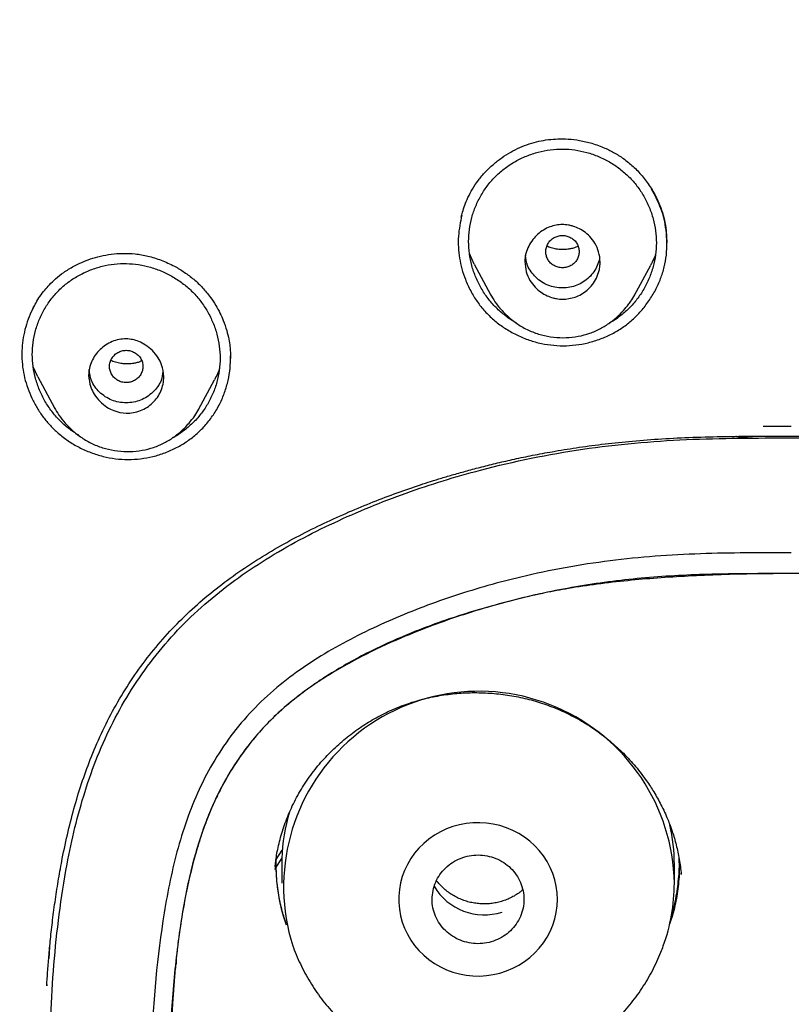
# Model space of a CAD drawing. Header units: millimetres. Extents: x 8 to 1894, y 12 to 2738.
# Tile 83 of 156: x 679 to 697, y 1859 to 1883. Entities that reach past the tile are written whole.
import ezdxf

# ---------------------------------------------------------------- set-up
doc = ezdxf.new("R2010")
doc.units = ezdxf.units.MM

msp = doc.modelspace()

# ---------------------------------------------------------------- linework, layer by layer
at = {"color": 7, "linetype": 'Continuous', "lineweight": 30}
for p, q in [((694.114, 1877.579), (694.128, 1877.279)), ((689.517, 1876.772), (689.4, 1877.025)), ((689.516, 1876.772), (689.904, 1876.044)), ((693.356, 1876.03), (693.74, 1876.749)), ((689.906, 1876.045), (689.902, 1876.053)), ((683.683, 1874.507), (683.683, 1874.512)), ((679.07, 1874.072), (678.956, 1874.316)), ((679.069, 1874.072), (679.464, 1873.332)), ((682.918, 1873.29), (683.298, 1874.003)), ((679.465, 1873.333), (679.461, 1873.339)), ((682.92, 1873.298), (682.916, 1873.291)), ((696.433, 1872.897), (696.479, 1872.896)), ((696.479, 1872.896), (697.107, 1872.897)), ((696.052, 1872.609), (696.052, 1872.652)), ((684.776, 1862.52), (684.921, 1862.741)), ((684.777, 1862.337), (684.91, 1862.545)), ((684.91, 1862.545), (684.907, 1862.396)), ((684.758, 1862.38), (684.744, 1862.285)), ((684.907, 1862.396), (684.907, 1861.954)), ((694.307, 1861.954), (694.307, 1862.396)), ((694.472, 1862.17), (694.47, 1862.197)), ((679.339, 1860.151), (679.354, 1860.43)), ((682.382, 1860.153), (682.376, 1860.015)), ((679.283, 1859.526), (679.282, 1859.501))]:
    msp.add_line(p, q, dxfattribs=at)
at = {"color": 7, "linetype": 'Continuous', "lineweight": 30, "flags": 128}
msp.add_lwpolyline([(691.507, 1861.568), (691.5, 1861.726), (691.479, 1861.882), (691.444, 1862.036), (691.396, 1862.187), (691.334, 1862.333), (691.259, 1862.474), (691.173, 1862.608), (691.074, 1862.734), (690.965, 1862.851), (690.846, 1862.959), (690.717, 1863.057), (690.581, 1863.144), (690.437, 1863.219), (690.287, 1863.282), (690.132, 1863.332), (689.973, 1863.369), (689.811, 1863.392), (689.648, 1863.403), (689.485, 1863.399), (689.322, 1863.382), (689.162, 1863.352), (689.004, 1863.308), (688.852, 1863.252), (688.705, 1863.183), (688.564, 1863.102), (688.432, 1863.01), (688.308, 1862.907), (688.193, 1862.794), (688.089, 1862.672), (687.997, 1862.542), (687.916, 1862.404), (687.848, 1862.261), (687.793, 1862.112), (687.751, 1861.96), (687.723, 1861.804), (687.709, 1861.647), (687.709, 1861.489), (687.723, 1861.331), (687.751, 1861.176), (687.793, 1861.023), (687.848, 1860.875), (687.916, 1860.731), (687.997, 1860.594), (688.089, 1860.464), (688.193, 1860.342), (688.308, 1860.229), (688.432, 1860.126), (688.564, 1860.034), (688.705, 1859.953), (688.852, 1859.884), (689.004, 1859.827), (689.162, 1859.784), (689.322, 1859.753), (689.485, 1859.736), (689.648, 1859.733), (689.811, 1859.743), (689.973, 1859.767), (690.132, 1859.804), (690.287, 1859.854), (690.437, 1859.917), (690.581, 1859.992), (690.717, 1860.078), (690.846, 1860.176), (690.965, 1860.284), (691.074, 1860.402), (691.173, 1860.528), (691.259, 1860.662), (691.334, 1860.802), (691.396, 1860.948), (691.444, 1861.099), (691.479, 1861.253), (691.5, 1861.41), (691.507, 1861.568)], dxfattribs=at)
at = {"color": 7, "linetype": 'Continuous', "lineweight": 30}
for centre, radius, start, end in [((689.63, 1861.869), 4.678, 1.0472, 197.6373), ((689.306, 1862.395), 4.399, 163.3005, 178.0487), ((689.915, 1862.396), 4.392, 0.0048, 12.5833), ((689.752, 1862.578), 1.382, 210.2084, 288.1538), ((689.906, 1861.956), 4.401, 340.0078, 359.9844)]:
    msp.add_arc(centre, radius, start, end, dxfattribs=at)
for points, knots in [([(746.132, 1815.757), (746.593, 1816.986), (747.512, 1819.43), (748.495, 1823.2), (749.27, 1826.981), (749.853, 1830.774), (750.34, 1834.96), (750.695, 1839.539), (750.905, 1844.504), (751, 1850.051), (750.99, 1856.181), (750.978, 1862.911), (750.875, 1869.659), (750.555, 1876.437), (750.011, 1882.093), (749.341, 1886.616), (748.676, 1890.014), (747.796, 1893.398), (746.641, 1896.743), (745.224, 1899.819), (743.546, 1902.583), (741.653, 1904.998), (739.443, 1907.143), (737.004, 1908.998), (734.422, 1910.596), (731.301, 1912.198), (727.614, 1913.72), (723.365, 1915.089), (719.049, 1916.171), (714.683, 1916.999), (710.282, 1917.567), (705.871, 1917.891), (701.478, 1918.018), (697.107, 1918.029), (692.736, 1918.017), (688.344, 1917.889), (683.933, 1917.567), (679.531, 1917), (675.166, 1916.172), (670.85, 1915.09), (666.6, 1913.72), (662.914, 1912.199), (659.793, 1910.597), (657.21, 1908.999), (654.772, 1907.144), (652.562, 1904.999), (650.668, 1902.583), (648.991, 1899.82), (647.573, 1896.743), (646.418, 1893.398), (645.539, 1890.015), (644.873, 1886.617), (644.203, 1882.094), (643.659, 1876.438), (643.34, 1869.66), (643.237, 1862.911), (643.225, 1856.181), (643.214, 1849.6), (643.338, 1843.147), (643.685, 1836.823), (644.263, 1831.363), (644.982, 1826.779), (645.752, 1823.066), (646.726, 1819.364), (647.629, 1816.964), (648.083, 1815.757)], [0, 0, 0, 0, 0.01422, 0.028301, 0.042283, 0.056188, 0.070046, 0.088148, 0.106186, 0.124159, 0.148558, 0.172923, 0.197399, 0.221993, 0.24671, 0.259145, 0.27167, 0.284302, 0.297067, 0.309991, 0.320883, 0.3319, 0.342924, 0.353811, 0.364567, 0.375221, 0.391058, 0.40678, 0.422432, 0.438055, 0.453668, 0.469227, 0.484683, 0.500001, 0.515318, 0.530774, 0.546334, 0.561944, 0.577571, 0.59322, 0.608942, 0.624779, 0.635434, 0.646191, 0.657076, 0.668103, 0.679114, 0.690014, 0.702933, 0.7157, 0.728331, 0.740856, 0.753291, 0.778008, 0.802602, 0.827078, 0.851444, 0.875842, 0.898728, 0.921719, 0.944802, 0.958463, 0.9722, 0.986034, 1, 1, 1, 1]), ([(744.739, 1815.879), (745.115, 1816.867), (745.867, 1818.84), (746.729, 1821.881), (747.443, 1824.951), (748.014, 1828.045), (748.474, 1831.154), (748.907, 1834.867), (749.256, 1839.185), (749.479, 1844.107), (749.58, 1849.251), (749.585, 1854.616), (749.57, 1860.206), (749.512, 1865.798), (749.34, 1871.395), (748.985, 1876.991), (748.481, 1881.644), (747.916, 1885.349), (747.389, 1888.116), (746.731, 1890.86), (745.916, 1893.569), (744.909, 1896.22), (743.78, 1898.572), (742.562, 1900.615), (741.314, 1902.363), (739.899, 1903.989), (738.155, 1905.637), (736.053, 1907.245), (733.602, 1908.777), (730.864, 1910.199), (727.851, 1911.495), (724.575, 1912.652), (721.236, 1913.618), (717.85, 1914.414), (714.145, 1915.105), (710.119, 1915.633), (705.784, 1915.961), (701.445, 1916.093), (697.108, 1916.106), (692.771, 1916.091), (688.43, 1915.958), (684.095, 1915.634), (680.069, 1915.105), (676.364, 1914.415), (672.979, 1913.618), (669.64, 1912.651), (666.364, 1911.494), (663.349, 1910.2), (660.612, 1908.777), (658.162, 1907.245), (656.061, 1905.636), (654.316, 1903.989), (652.903, 1902.362), (651.652, 1900.616), (650.437, 1898.572), (649.307, 1896.22), (648.299, 1893.569), (647.485, 1890.86), (646.827, 1888.116), (646.299, 1885.35), (645.734, 1881.644), (645.231, 1876.992), (644.876, 1871.395), (644.703, 1865.798), (644.645, 1860.206), (644.63, 1854.617), (644.636, 1849.326), (644.73, 1844.331), (644.934, 1839.633), (645.293, 1834.941), (645.773, 1830.841), (646.323, 1827.337), (646.885, 1824.423), (647.579, 1821.533), (648.408, 1818.67), (649.119, 1816.81), (649.475, 1815.879)], [0, 0, 0, 0, 0.011709, 0.0234, 0.035079, 0.046745, 0.058401, 0.070053, 0.08835, 0.106637, 0.124908, 0.145647, 0.166375, 0.187119, 0.207887, 0.228673, 0.249479, 0.259892, 0.270315, 0.28075, 0.291198, 0.301658, 0.31213, 0.319994, 0.327864, 0.335737, 0.343609, 0.354092, 0.364563, 0.37502, 0.38755, 0.400066, 0.41258, 0.425091, 0.437599, 0.45323, 0.468841, 0.484431, 0.499999, 0.515569, 0.531166, 0.546782, 0.562408, 0.574915, 0.587424, 0.599934, 0.612454, 0.624987, 0.635443, 0.645912, 0.656393, 0.664263, 0.672136, 0.680006, 0.687871, 0.698343, 0.708803, 0.71925, 0.729685, 0.740108, 0.750521, 0.771326, 0.792113, 0.81288, 0.833624, 0.854353, 0.875091, 0.892532, 0.909986, 0.927451, 0.944927, 0.955919, 0.966921, 0.977933, 0.988958, 1, 1, 1, 1]), ([(689.205, 1877.895), (689.215, 1877.935), (689.238, 1878.03), (689.29, 1878.189), (689.367, 1878.375), (689.473, 1878.576), (689.613, 1878.783), (689.781, 1878.982), (689.97, 1879.162), (690.172, 1879.319), (690.385, 1879.453), (690.606, 1879.564), (690.832, 1879.65), (691.06, 1879.714), (691.289, 1879.754), (691.524, 1879.772), (691.775, 1879.768), (692.049, 1879.736), (692.345, 1879.666), (692.627, 1879.563), (692.889, 1879.431), (693.126, 1879.277), (693.354, 1879.085), (693.567, 1878.855), (693.759, 1878.587), (693.903, 1878.318), (694.005, 1878.061), (694.075, 1877.826), (694.101, 1877.662), (694.114, 1877.579)], [0, 0, 0, 0, 0.018404, 0.044249, 0.07378, 0.10701, 0.143923, 0.182367, 0.220063, 0.257025, 0.293254, 0.328753, 0.363536, 0.397623, 0.430854, 0.463449, 0.498916, 0.538408, 0.581916, 0.629406, 0.66763, 0.708082, 0.750827, 0.795945, 0.843458, 0.893332, 0.927877, 0.963431, 1, 1, 1, 1]), ([(689.381, 1877.311), (689.384, 1877.408), (689.392, 1877.602), (689.452, 1877.887), (689.547, 1878.164), (689.677, 1878.426), (689.84, 1878.669), (690.034, 1878.886), (690.254, 1879.076), (690.5, 1879.237), (690.767, 1879.364), (691.047, 1879.458), (691.337, 1879.514), (691.63, 1879.531), (691.924, 1879.51), (692.213, 1879.45), (692.492, 1879.353), (692.758, 1879.222), (693.003, 1879.058), (693.225, 1878.865), (693.418, 1878.644), (693.58, 1878.4), (693.71, 1878.136), (693.805, 1877.859), (693.864, 1877.573), (693.882, 1877.283), (693.863, 1876.994), (693.805, 1876.708), (693.709, 1876.431), (693.58, 1876.169), (693.417, 1875.926), (693.225, 1875.707), (693.003, 1875.519), (692.838, 1875.401), (692.744, 1875.356), (692.738, 1875.353)], [0, 0, 0, 0, 0.031064, 0.062413, 0.09354, 0.125137, 0.156145, 0.187108, 0.218215, 0.249231, 0.280699, 0.312176, 0.343188, 0.374282, 0.405275, 0.43629, 0.46788, 0.499015, 0.530356, 0.561428, 0.59248, 0.62384, 0.654984, 0.686554, 0.717569, 0.748566, 0.779684, 0.810702, 0.842154, 0.873658, 0.904669, 0.935729, 0.966748, 0.997761, 1, 1, 1, 1]), ([(694.109, 1877.588), (694.095, 1877.675), (694.067, 1877.848), (693.967, 1878.184), (693.843, 1878.415), (693.76, 1878.569)], [0, 0, 0, 0, 0.251276, 0.502533, 1, 1, 1, 1]), ([(689.218, 1877.946), (689.184, 1877.777), (689.115, 1877.437), (689.144, 1877), (689.214, 1876.657), (689.273, 1876.491), (689.303, 1876.409)], [0, 0, 0, 0, 0.329477, 0.664427, 0.832125, 1, 1, 1, 1]), ([(689.303, 1876.409), (689.343, 1876.314), (689.424, 1876.128), (689.582, 1875.872), (689.767, 1875.64), (689.979, 1875.433), (690.219, 1875.251), (690.481, 1875.097), (690.759, 1874.974), (691.048, 1874.884), (691.345, 1874.83), (691.646, 1874.811), (691.948, 1874.83), (692.248, 1874.886), (692.54, 1874.976), (692.817, 1875.098), (693.072, 1875.25), (693.304, 1875.433), (693.514, 1875.646), (693.7, 1875.887), (693.858, 1876.146), (693.982, 1876.42), (694.071, 1876.701), (694.121, 1876.99), (694.138, 1877.288), (694.119, 1877.487), (694.109, 1877.588)], [0, 0, 0, 0, 0.042941, 0.084548, 0.125426, 0.166215, 0.207555, 0.250061, 0.291836, 0.333299, 0.375045, 0.416562, 0.45796, 0.499884, 0.542854, 0.584466, 0.62533, 0.666093, 0.707407, 0.749899, 0.792878, 0.834516, 0.875414, 0.916206, 0.957531, 1, 1, 1, 1]), ([(690.729, 1876.831), (690.73, 1876.864), (690.732, 1876.93), (690.757, 1877.057), (690.813, 1877.205), (690.913, 1877.361), (691.072, 1877.53), (691.309, 1877.677), (691.549, 1877.722), (691.7, 1877.715), (691.776, 1877.705), (691.877, 1877.682), (692.003, 1877.637), (692.148, 1877.556), (692.291, 1877.434), (692.415, 1877.268), (692.505, 1877.06), (692.533, 1876.869), (692.525, 1876.72), (692.502, 1876.59), (692.449, 1876.438), (692.351, 1876.279), (692.227, 1876.148), (692.086, 1876.048), (691.89, 1875.959), (691.708, 1875.928), (691.557, 1875.935), (691.479, 1875.946), (691.378, 1875.969), (691.252, 1876.015), (691.106, 1876.097), (690.963, 1876.219), (690.841, 1876.385), (690.748, 1876.593), (690.735, 1876.749), (690.729, 1876.831)], [0, 0, 0, 0, 0.017894, 0.035369, 0.069588, 0.102526, 0.134219, 0.193705, 0.248425, 0.260418, 0.274124, 0.289385, 0.315245, 0.344754, 0.377857, 0.414477, 0.454837, 0.498779, 0.516946, 0.534873, 0.569618, 0.603066, 0.634939, 0.665649, 0.694918, 0.749222, 0.761557, 0.775372, 0.790733, 0.816875, 0.846363, 0.879506, 0.916075, 0.956148, 1, 1, 1, 1]), ([(690.516, 1875.37), (690.511, 1875.372), (690.418, 1875.417), (690.255, 1875.536), (690.033, 1875.727), (689.841, 1875.948), (689.678, 1876.192), (689.548, 1876.456), (689.452, 1876.734), (689.392, 1877.021), (689.384, 1877.214), (689.381, 1877.311)], [0, 0, 0, 0, 0.007029, 0.130453, 0.253916, 0.377855, 0.501293, 0.626362, 0.752198, 0.876026, 1, 1, 1, 1]), ([(692.029, 1877.07), (692.026, 1877.104), (692.02, 1877.171), (691.978, 1877.265), (691.915, 1877.347), (691.831, 1877.408), (691.734, 1877.447), (691.629, 1877.461), (691.524, 1877.448), (691.427, 1877.409), (691.343, 1877.347), (691.279, 1877.266), (691.238, 1877.172), (691.224, 1877.071), (691.238, 1876.97), (691.278, 1876.876), (691.342, 1876.794), (691.426, 1876.733), (691.524, 1876.693), (691.628, 1876.679), (691.733, 1876.693), (691.83, 1876.732), (691.915, 1876.794), (691.978, 1876.875), (692.02, 1876.969), (692.026, 1877.036), (692.029, 1877.07)], [0, 0, 0, 0, 0.041659, 0.083341, 0.125, 0.166659, 0.208341, 0.25, 0.291659, 0.333341, 0.375, 0.416659, 0.458341, 0.5, 0.541659, 0.583341, 0.625, 0.666659, 0.708341, 0.75, 0.791659, 0.833341, 0.875, 0.916659, 0.958341, 1, 1, 1, 1]), ([(692.002, 1877.201), (691.98, 1877.189), (691.931, 1877.164), (691.846, 1877.142), (691.751, 1877.124), (691.648, 1877.117), (691.537, 1877.122), (691.42, 1877.142), (691.324, 1877.169), (691.272, 1877.195), (691.257, 1877.203)], [0, 0, 0, 0, 0.097899, 0.217042, 0.339488, 0.47226, 0.615505, 0.769458, 0.934558, 1, 1, 1, 1]), ([(678.947, 1875.704), (678.972, 1875.752), (679.024, 1875.851), (679.118, 1876.002), (679.226, 1876.146), (679.352, 1876.287), (679.502, 1876.431), (679.695, 1876.582), (679.905, 1876.712), (680.122, 1876.818), (680.334, 1876.901), (680.57, 1876.968), (680.828, 1877.015), (681.106, 1877.035), (681.403, 1877.022), (681.712, 1876.968), (682.03, 1876.87), (682.321, 1876.738), (682.58, 1876.581), (682.805, 1876.41), (683.019, 1876.21), (683.141, 1876.055), (683.203, 1875.976)], [0, 0, 0, 0, 0.034319, 0.070274, 0.108066, 0.141486, 0.182425, 0.230832, 0.286653, 0.328007, 0.37265, 0.420555, 0.471684, 0.526002, 0.583519, 0.644387, 0.708769, 0.776643, 0.829786, 0.884756, 0.941494, 1, 1, 1, 1]), ([(692.514, 1876.92), (692.514, 1876.912), (692.508, 1876.849), (692.466, 1876.734), (692.384, 1876.584), (692.268, 1876.452), (692.131, 1876.34), (691.975, 1876.259), (691.806, 1876.211), (691.628, 1876.196), (691.449, 1876.211), (691.222, 1876.276), (691.024, 1876.41), (690.874, 1876.585), (690.77, 1876.76), (690.755, 1876.901), (690.745, 1876.986)], [0, 0, 0, 0, 0.009246, 0.076458, 0.143691, 0.213747, 0.283774, 0.350925, 0.417995, 0.487786, 0.557901, 0.625104, 0.761243, 0.8313, 0.898509, 1, 1, 1, 1]), ([(693.858, 1877.019), (693.844, 1876.977), (693.812, 1876.884), (693.763, 1876.798), (693.736, 1876.751)], [0, 0, 0, 0, 0.447895, 1, 1, 1, 1]), ([(678.936, 1874.611), (678.94, 1874.707), (678.947, 1874.9), (679.008, 1875.185), (679.103, 1875.46), (679.234, 1875.719), (679.398, 1875.959), (679.592, 1876.173), (679.814, 1876.359), (680.06, 1876.515), (680.327, 1876.638), (680.608, 1876.727), (680.897, 1876.778), (681.19, 1876.79), (681.483, 1876.765), (681.771, 1876.701), (682.05, 1876.601), (682.315, 1876.467), (682.559, 1876.301), (682.78, 1876.106), (682.973, 1875.883), (683.135, 1875.638), (683.265, 1875.374), (683.361, 1875.097), (683.419, 1874.811), (683.438, 1874.521), (683.418, 1874.233), (683.36, 1873.948), (683.264, 1873.673), (683.134, 1873.413), (682.97, 1873.173), (682.776, 1872.957), (682.554, 1872.773), (682.39, 1872.659), (682.298, 1872.617), (682.294, 1872.615)], [0, 0, 0, 0, 0.031085, 0.062456, 0.093609, 0.125222, 0.156253, 0.187249, 0.218344, 0.249385, 0.280916, 0.312378, 0.343415, 0.374571, 0.405574, 0.436613, 0.468235, 0.499389, 0.530761, 0.561841, 0.592927, 0.6243, 0.655454, 0.687072, 0.718106, 0.749092, 0.780236, 0.811272, 0.842743, 0.874266, 0.905296, 0.936386, 0.967417, 0.998451, 1, 1, 1, 1]), ([(683.203, 1875.976), (683.246, 1875.913), (683.329, 1875.792), (683.429, 1875.605), (683.518, 1875.404), (683.59, 1875.194), (683.64, 1874.985), (683.667, 1874.811), (683.679, 1874.676), (683.683, 1874.579), (683.683, 1874.53), (683.683, 1874.511)], [0, 0, 0, 0, 0.144641, 0.278025, 0.400172, 0.562329, 0.699372, 0.811464, 0.898785, 0.961529, 1, 1, 1, 1]), ([(689.901, 1876.052), (689.936, 1875.992), (690.012, 1875.861), (690.164, 1875.672), (690.354, 1875.483), (690.583, 1875.31), (690.844, 1875.169), (691.125, 1875.071), (691.417, 1875.017), (691.713, 1875.005), (692.005, 1875.037), (692.282, 1875.11), (692.536, 1875.221), (692.764, 1875.362), (692.963, 1875.526), (693.103, 1875.674), (693.2, 1875.795), (693.281, 1875.903), (693.329, 1875.985), (693.36, 1876.037)], [0, 0, 0, 0, 0.050064, 0.10685, 0.170652, 0.240144, 0.310015, 0.379892, 0.449771, 0.519518, 0.588936, 0.656717, 0.722082, 0.785425, 0.846522, 0.904872, 0.931529, 0.956138, 1, 1, 1, 1]), ([(678.996, 1875.795), (678.958, 1875.721), (678.879, 1875.571), (678.792, 1875.33), (678.727, 1875.079), (678.69, 1874.824), (678.68, 1874.566), (678.7, 1874.307), (678.748, 1874.052), (678.823, 1873.801), (678.923, 1873.558), (679.047, 1873.326), (679.195, 1873.107), (679.363, 1872.904), (679.492, 1872.785), (679.556, 1872.725)], [0, 0, 0, 0, 0.074486, 0.151671, 0.228712, 0.305544, 0.382138, 0.45878, 0.535775, 0.613087, 0.690605, 0.768185, 0.845678, 0.922967, 1, 1, 1, 1]), ([(680.284, 1874.111), (680.288, 1874.169), (680.296, 1874.284), (680.372, 1874.502), (680.542, 1874.741), (680.787, 1874.904), (681.01, 1874.973), (681.229, 1874.992), (681.451, 1874.944), (681.659, 1874.835), (681.819, 1874.704), (681.948, 1874.542), (682.053, 1874.334), (682.095, 1874.114), (682.072, 1873.9), (682.002, 1873.677), (681.834, 1873.432), (681.533, 1873.244), (681.199, 1873.183), (680.921, 1873.242), (680.712, 1873.35), (680.55, 1873.482), (680.42, 1873.645), (680.312, 1873.855), (680.295, 1874.014), (680.284, 1874.111)], [0, 0, 0, 0, 0.031186, 0.06247, 0.124675, 0.186879, 0.218187, 0.24946, 0.303338, 0.336739, 0.374248, 0.41304, 0.446912, 0.499041, 0.531018, 0.562953, 0.625803, 0.688114, 0.749943, 0.803093, 0.836668, 0.874833, 0.913918, 0.947732, 1, 1, 1, 1]), ([(681.584, 1874.322), (681.582, 1874.356), (681.576, 1874.423), (681.534, 1874.517), (681.471, 1874.598), (681.387, 1874.66), (681.289, 1874.699), (681.185, 1874.713), (681.08, 1874.699), (680.983, 1874.66), (680.898, 1874.599), (680.834, 1874.518), (680.794, 1874.424), (680.779, 1874.322), (680.794, 1874.221), (680.834, 1874.127), (680.898, 1874.046), (680.982, 1873.984), (681.079, 1873.945), (681.184, 1873.931), (681.289, 1873.945), (681.386, 1873.984), (681.47, 1874.045), (681.534, 1874.127), (681.576, 1874.221), (681.581, 1874.288), (681.584, 1874.322)], [0, 0, 0, 0, 0.041659, 0.083341, 0.125, 0.166659, 0.208341, 0.25, 0.291659, 0.333341, 0.375, 0.416659, 0.458341, 0.5, 0.541659, 0.583341, 0.625, 0.666659, 0.708341, 0.75, 0.791659, 0.833341, 0.875, 0.916659, 0.958341, 1, 1, 1, 1]), ([(680.048, 1872.674), (679.968, 1872.726), (679.805, 1872.83), (679.589, 1873.025), (679.396, 1873.246), (679.233, 1873.491), (679.103, 1873.756), (679.007, 1874.034), (678.947, 1874.321), (678.939, 1874.514), (678.936, 1874.611)], [0, 0, 0, 0, 0.121203, 0.246042, 0.371364, 0.496105, 0.622414, 0.749657, 0.874783, 1, 1, 1, 1]), ([(679.556, 1872.725), (679.635, 1872.662), (679.792, 1872.535), (680.055, 1872.381), (680.335, 1872.256), (680.627, 1872.165), (680.926, 1872.109), (681.228, 1872.09), (681.529, 1872.107), (681.827, 1872.161), (682.116, 1872.252), (682.393, 1872.375), (682.651, 1872.53), (682.886, 1872.715), (683.095, 1872.927), (683.277, 1873.165), (683.428, 1873.424), (683.546, 1873.699), (683.629, 1873.986), (683.679, 1874.278), (683.681, 1874.476), (683.683, 1874.573)], [0, 0, 0, 0, 0.0525627, 0.1050373, 0.1581946, 0.2114691, 0.2639156, 0.3163145, 0.3688229, 0.421225, 0.4743227, 0.5276367, 0.5800773, 0.6324361, 0.6850369, 0.737425, 0.7904246, 0.8434137, 0.8958501, 0.9485034, 1, 1, 1, 1]), ([(681.556, 1874.457), (681.542, 1874.449), (681.501, 1874.428), (681.425, 1874.408), (681.33, 1874.389), (681.225, 1874.38), (681.111, 1874.384), (680.989, 1874.404), (680.889, 1874.431), (680.833, 1874.458), (680.817, 1874.466)], [0, 0, 0, 0, 0.063158, 0.184512, 0.310181, 0.447348, 0.596165, 0.756887, 0.930019, 1, 1, 1, 1]), ([(682.061, 1874.203), (682.052, 1874.13), (682.028, 1873.942), (681.831, 1873.693), (681.54, 1873.493), (681.183, 1873.433), (680.827, 1873.494), (680.535, 1873.694), (680.333, 1873.957), (680.31, 1874.159), (680.299, 1874.247)], [0, 0, 0, 0, 0.086979, 0.221985, 0.356896, 0.491471, 0.626523, 0.761051, 0.89605, 1, 1, 1, 1]), ([(683.414, 1874.269), (683.4, 1874.226), (683.368, 1874.134), (683.32, 1874.05), (683.294, 1874.005)], [0, 0, 0, 0, 0.465764, 1, 1, 1, 1]), ([(679.46, 1873.339), (679.496, 1873.278), (679.573, 1873.146), (679.725, 1872.956), (679.916, 1872.765), (680.145, 1872.592), (680.406, 1872.45), (680.686, 1872.35), (680.977, 1872.293), (681.272, 1872.279), (681.563, 1872.308), (681.84, 1872.378), (682.094, 1872.486), (682.298, 1872.61), (682.457, 1872.733), (682.58, 1872.846), (682.702, 1872.98), (682.822, 1873.13), (682.89, 1873.245), (682.922, 1873.299)], [0, 0, 0, 0, 0.05055, 0.107587, 0.171433, 0.240771, 0.310489, 0.38019, 0.449843, 0.519362, 0.58859, 0.656205, 0.721469, 0.784716, 0.825661, 0.865525, 0.903979, 0.955406, 1, 1, 1, 1]), ([(679.28, 1859.495), (679.287, 1859.605), (679.303, 1859.838), (679.332, 1860.211), (679.371, 1860.627), (679.422, 1861.083), (679.486, 1861.566), (679.563, 1862.057), (679.662, 1862.6), (679.787, 1863.186), (679.949, 1863.81), (680.134, 1864.408), (680.355, 1865.009), (680.619, 1865.614), (680.933, 1866.221), (681.288, 1866.801), (681.682, 1867.349), (682.111, 1867.864), (682.575, 1868.347), (683.073, 1868.797), (683.603, 1869.212), (684.156, 1869.596), (684.73, 1869.95), (685.319, 1870.275), (685.915, 1870.571), (686.508, 1870.839), (687.092, 1871.081), (687.663, 1871.297), (688.122, 1871.456), (688.477, 1871.571), (688.742, 1871.653), (689.033, 1871.739), (689.354, 1871.829), (689.703, 1871.922), (690.081, 1872.015), (690.486, 1872.108), (690.923, 1872.199), (691.415, 1872.29), (691.965, 1872.38), (692.578, 1872.463), (693.232, 1872.534), (693.929, 1872.588), (694.666, 1872.626), (695.444, 1872.647), (696.262, 1872.656), (696.821, 1872.657), (697.107, 1872.657)], [0, 0, 0, 0, 0.0135627, 0.028808, 0.0457346, 0.0643411, 0.0844653, 0.104614, 0.1244323, 0.151099, 0.177003, 0.2021988, 0.2267544, 0.2542432, 0.2817444, 0.3090293, 0.3360091, 0.3627772, 0.3894391, 0.4161684, 0.4429627, 0.4696628, 0.4963457, 0.5230769, 0.549466, 0.5751891, 0.6000959, 0.6241323, 0.6473151, 0.6574316, 0.6681554, 0.6800657, 0.6931608, 0.707439, 0.7226137, 0.738945, 0.756443, 0.7751153, 0.7977707, 0.8219706, 0.8477347, 0.8750796, 0.9039601, 0.9343894, 0.9663958, 1, 1, 1, 1]), ([(679.349, 1852.28), (679.343, 1852.391), (679.295, 1853.324), (679.331, 1855.083), (679.32, 1857.547), (679.421, 1859.995), (679.691, 1862.206), (680.156, 1864.16), (680.819, 1865.833), (681.781, 1867.358), (683.03, 1868.675), (684.515, 1869.747), (686.15, 1870.611), (687.873, 1871.316), (689.859, 1871.928), (692.104, 1872.389), (694.601, 1872.607), (696.27, 1872.611), (697.107, 1872.612)], [0, 0, 0, 0, 0.01052, 0.088381, 0.166279, 0.243563, 0.319986, 0.376589, 0.432743, 0.488748, 0.544487, 0.600615, 0.657286, 0.714373, 0.771356, 0.847573, 0.92351, 1, 1, 1, 1]), ([(696.18, 1872.605), (696.151, 1872.605), (696.093, 1872.606), (696.003, 1872.611), (695.913, 1872.62), (695.844, 1872.632), (695.802, 1872.643), (695.786, 1872.647), (695.781, 1872.649)], [0, 0, 0, 0, 0.182805, 0.382318, 0.598529, 0.831427, 0.947944, 1, 1, 1, 1]), ([(697.107, 1872.657), (697.36, 1872.657), (697.852, 1872.656), (698.573, 1872.65), (699.255, 1872.635), (699.899, 1872.609), (700.503, 1872.573), (701.066, 1872.525), (701.588, 1872.468), (702.073, 1872.405), (702.524, 1872.336), (702.94, 1872.265), (703.323, 1872.192), (703.672, 1872.119), (703.999, 1872.046), (704.316, 1871.971), (704.633, 1871.89), (705.088, 1871.767), (705.681, 1871.592), (706.41, 1871.349), (707.14, 1871.076), (707.864, 1870.772), (708.576, 1870.439), (709.269, 1870.075), (709.911, 1869.692), (710.502, 1869.292), (711.042, 1868.879), (711.552, 1868.431), (712.026, 1867.95), (712.463, 1867.438), (712.863, 1866.895), (713.226, 1866.317), (713.523, 1865.759), (713.766, 1865.229), (713.963, 1864.735), (714.139, 1864.225), (714.295, 1863.7), (714.433, 1863.155), (714.563, 1862.549), (714.682, 1861.873), (714.787, 1861.119), (714.873, 1860.331), (714.912, 1859.795), (714.932, 1859.524)], [0, 0, 0, 0, 0.0296949, 0.0578973, 0.0846219, 0.1098869, 0.1337134, 0.1557049, 0.1762782, 0.1954478, 0.2132262, 0.2299439, 0.2452327, 0.2590996, 0.2718878, 0.2846697, 0.297534, 0.3104868, 0.3402573, 0.3705027, 0.4012427, 0.4323643, 0.4634683, 0.4944247, 0.5252943, 0.5523085, 0.5794026, 0.6064538, 0.633386, 0.6602901, 0.6872577, 0.7144981, 0.7424045, 0.7635103, 0.7848876, 0.8065897, 0.828665, 0.8511558, 0.8745126, 0.9036267, 0.9344194, 0.9669246, 1, 1, 1, 1]), ([(697.107, 1872.612), (697.947, 1872.611), (699.614, 1872.608), (702.106, 1872.389), (704.345, 1871.93), (706.326, 1871.32), (708.051, 1870.619), (709.683, 1869.755), (711.172, 1868.688), (712.42, 1867.37), (713.388, 1865.85), (714.054, 1864.175), (714.521, 1862.22), (714.788, 1860.008), (714.894, 1857.565), (714.883, 1855.106), (714.92, 1853.438), (714.879, 1852.593), (714.877, 1852.571)], [0, 0, 0, 0, 0.077399, 0.153758, 0.230269, 0.287944, 0.34528, 0.402582, 0.459225, 0.515457, 0.571924, 0.628596, 0.68602, 0.763045, 0.840834, 0.91929, 0.99786, 1, 1, 1, 1]), ([(697.107, 1869.863), (696.382, 1869.863), (694.932, 1869.864), (692.761, 1869.709), (690.8, 1869.351), (689.061, 1868.864), (687.545, 1868.288), (686.091, 1867.58), (684.752, 1866.678), (683.637, 1865.516), (682.842, 1864.127), (682.337, 1862.615), (681.951, 1860.534), (681.802, 1858.879), (681.792, 1857.757), (681.791, 1857.69)], [0, 0, 0, 0, 0.094475, 0.188855, 0.283273, 0.354105, 0.424916, 0.495812, 0.566482, 0.637153, 0.707827, 0.778449, 0.849382, 0.990963, 1, 1, 1, 1]), ([(697.107, 1869.364), (696.574, 1869.364), (695.507, 1869.364), (693.913, 1869.306), (692.333, 1869.131), (690.777, 1868.829), (689.249, 1868.402), (687.928, 1867.909), (686.81, 1867.391), (685.894, 1866.87), (685.111, 1866.307), (684.477, 1865.708), (683.979, 1865.103), (683.556, 1864.448), (683.174, 1863.675), (682.86, 1862.782), (682.616, 1861.779), (682.419, 1860.59), (682.276, 1859.223), (682.199, 1857.683), (682.176, 1856.143), (682.179, 1854.604), (682.175, 1853.066), (682.197, 1851.531), (682.278, 1850.001), (682.435, 1848.649), (682.659, 1847.475), (682.935, 1846.485), (683.284, 1845.605), (683.697, 1844.846), (684.14, 1844.204), (684.647, 1843.606), (685.279, 1843.002), (686.044, 1842.414), (686.936, 1841.849), (688.023, 1841.268), (689.314, 1840.696), (690.718, 1840.219), (692.053, 1839.889), (693.301, 1839.683), (694.558, 1839.571), (695.821, 1839.532), (696.664, 1839.53), (697.086, 1839.53)], [0, 0, 0, 0, 0.031483, 0.062905, 0.094108, 0.125242, 0.156573, 0.187984, 0.208932, 0.229883, 0.250811, 0.266518, 0.282218, 0.297899, 0.313518, 0.334286, 0.355137, 0.37604, 0.407286, 0.438466, 0.469647, 0.500843, 0.532075, 0.563303, 0.594446, 0.6255, 0.646307, 0.667183, 0.687984, 0.703582, 0.71922, 0.734868, 0.750492, 0.771319, 0.792212, 0.813107, 0.844361, 0.875692, 0.90068, 0.925483, 0.950254, 0.975094, 1, 1, 1, 1]), ([(697.107, 1869.364), (696.82, 1869.363), (696.259, 1869.361), (695.437, 1869.34), (694.653, 1869.307), (693.908, 1869.26), (693.18, 1869.197), (692.472, 1869.116), (691.811, 1869.018), (691.375, 1868.937), (691.147, 1868.89), (691.087, 1868.877), (691.027, 1868.864), (690.967, 1868.851), (690.908, 1868.838), (690.849, 1868.824), (690.569, 1868.758), (690.079, 1868.634), (689.392, 1868.436), (688.738, 1868.221), (688.116, 1867.99), (687.539, 1867.747), (687.005, 1867.494), (686.513, 1867.233), (686.139, 1867.011), (685.872, 1866.839), (685.702, 1866.725), (685.536, 1866.608), (685.375, 1866.488), (685.218, 1866.367), (684.982, 1866.175), (684.678, 1865.902), (684.324, 1865.528), (684.07, 1865.211), (683.895, 1864.967), (683.787, 1864.806), (683.683, 1864.641), (683.583, 1864.472), (683.488, 1864.299), (683.397, 1864.122), (683.31, 1863.941), (683.186, 1863.663), (683.034, 1863.274), (682.868, 1862.757), (682.72, 1862.201), (682.592, 1861.604), (682.51, 1861.13), (682.464, 1860.818), (682.445, 1860.682), (682.43, 1860.571), (682.416, 1860.46), (682.403, 1860.346), (682.39, 1860.23), (682.377, 1860.111), (682.356, 1859.896), (682.328, 1859.578), (682.294, 1859.125), (682.264, 1858.62), (682.237, 1858.06), (682.216, 1857.464), (682.202, 1856.938), (682.193, 1856.493), (682.187, 1856.137), (682.183, 1855.772), (682.18, 1855.396), (682.178, 1855.01), (682.177, 1854.574), (682.178, 1854.103), (682.179, 1853.616), (682.181, 1853.17), (682.184, 1852.764), (682.188, 1852.436), (682.192, 1852.176), (682.195, 1851.977), (682.199, 1851.795), (682.204, 1851.61), (682.211, 1851.393), (682.229, 1850.964), (682.264, 1850.354), (682.312, 1849.79), (682.348, 1849.446), (682.364, 1849.305), (682.381, 1849.166), (682.398, 1849.03), (682.416, 1848.894), (682.434, 1848.761), (682.454, 1848.629), (682.499, 1848.333), (682.58, 1847.883), (682.714, 1847.292), (682.84, 1846.841), (682.943, 1846.519), (683.014, 1846.314), (683.088, 1846.115), (683.165, 1845.921), (683.246, 1845.732), (683.375, 1845.452), (683.564, 1845.085), (683.833, 1844.643), (684.082, 1844.291), (684.296, 1844.021), (684.464, 1843.823), (684.64, 1843.63), (684.823, 1843.442), (685.013, 1843.259), (685.323, 1842.981), (685.768, 1842.62), (686.368, 1842.192), (687.009, 1841.793), (687.63, 1841.454), (688.222, 1841.166), (688.779, 1840.921), (689.423, 1840.666), (689.921, 1840.491), (690.261, 1840.381), (690.369, 1840.347), (690.478, 1840.313), (690.587, 1840.279), (690.697, 1840.246), (690.952, 1840.171), (691.366, 1840.062), (691.955, 1839.935), (692.582, 1839.825), (693.248, 1839.732), (693.948, 1839.658), (694.682, 1839.6), (695.45, 1839.559), (696.256, 1839.534), (696.805, 1839.531), (697.086, 1839.53)], [0, 0, 0, 0, 0.016926, 0.033097, 0.04852, 0.063202, 0.07715, 0.091659, 0.105307, 0.116621, 0.117852, 0.119074, 0.120288, 0.121494, 0.122692, 0.123882, 0.125065, 0.1397, 0.153812, 0.16742, 0.180545, 0.19321, 0.204637, 0.21571, 0.226452, 0.230588, 0.234679, 0.238728, 0.242735, 0.246703, 0.250634, 0.260955, 0.271241, 0.281559, 0.285451, 0.289359, 0.293288, 0.29724, 0.301219, 0.305228, 0.30927, 0.313347, 0.323637, 0.334574, 0.346193, 0.358521, 0.371582, 0.375305, 0.377682, 0.37988, 0.382135, 0.384446, 0.386813, 0.389238, 0.391719, 0.399889, 0.408623, 0.419236, 0.430582, 0.442663, 0.455481, 0.46249, 0.469701, 0.477115, 0.484733, 0.492553, 0.500576, 0.511293, 0.521182, 0.530244, 0.538478, 0.545885, 0.550286, 0.554332, 0.558023, 0.561358, 0.565638, 0.571264, 0.58753, 0.602882, 0.605791, 0.608666, 0.611506, 0.614311, 0.617082, 0.619819, 0.622522, 0.62519, 0.638081, 0.650376, 0.6621, 0.666557, 0.670933, 0.675229, 0.679449, 0.683595, 0.687668, 0.69813, 0.708507, 0.71885, 0.724025, 0.72921, 0.734411, 0.739635, 0.744889, 0.750177, 0.764458, 0.779025, 0.793935, 0.809243, 0.820964, 0.832955, 0.845233, 0.861907, 0.864132, 0.866366, 0.868611, 0.870865, 0.873129, 0.875404, 0.886574, 0.898405, 0.910921, 0.924139, 0.938075, 0.952474, 0.967589, 0.983428, 1, 1, 1, 1]), ([(697.128, 1839.53), (697.551, 1839.53), (698.394, 1839.532), (699.656, 1839.571), (700.914, 1839.683), (702.161, 1839.889), (703.496, 1840.219), (704.9, 1840.696), (706.191, 1841.268), (707.279, 1841.849), (708.17, 1842.414), (708.936, 1843.002), (709.567, 1843.606), (710.074, 1844.204), (710.517, 1844.846), (710.93, 1845.605), (711.279, 1846.485), (711.556, 1847.475), (711.78, 1848.649), (711.936, 1850.001), (712.018, 1851.531), (712.039, 1853.066), (712.036, 1854.665), (712.039, 1856.327), (712.005, 1858.053), (711.91, 1859.542), (711.762, 1860.79), (711.594, 1861.799), (711.351, 1862.792), (711.038, 1863.679), (710.658, 1864.448), (710.235, 1865.103), (709.738, 1865.708), (709.103, 1866.307), (708.32, 1866.87), (707.404, 1867.391), (706.287, 1867.909), (704.965, 1868.402), (703.438, 1868.829), (701.881, 1869.131), (700.301, 1869.306), (698.707, 1869.364), (697.641, 1869.364), (697.107, 1869.364)], [0, 0, 0, 0, 0.0249063, 0.0497457, 0.0745171, 0.0993195, 0.1243082, 0.1556384, 0.1868927, 0.2077876, 0.2286807, 0.2495073, 0.2651313, 0.2807795, 0.2964179, 0.3120158, 0.3328169, 0.3536921, 0.3744994, 0.405554, 0.4366966, 0.4679243, 0.4991567, 0.5340946, 0.5690152, 0.6039468, 0.6245869, 0.6452808, 0.6659227, 0.6864829, 0.7021013, 0.7177819, 0.7334825, 0.7491896, 0.7701176, 0.7910679, 0.8120165, 0.8434276, 0.8747581, 0.9058916, 0.9370956, 0.9685172, 1, 1, 1, 1]), ([(697.128, 1839.53), (697.413, 1839.531), (697.971, 1839.534), (698.787, 1839.56), (699.564, 1839.602), (700.303, 1839.661), (701.025, 1839.739), (701.726, 1839.839), (702.38, 1839.958), (702.813, 1840.056), (703.044, 1840.115), (703.114, 1840.133), (703.183, 1840.151), (703.251, 1840.17), (703.319, 1840.189), (703.646, 1840.283), (704.22, 1840.462), (705.021, 1840.751), (705.783, 1841.067), (706.446, 1841.383), (707.019, 1841.69), (707.509, 1841.98), (707.896, 1842.233), (708.189, 1842.439), (708.397, 1842.591), (708.6, 1842.747), (708.797, 1842.907), (709.061, 1843.13), (709.382, 1843.425), (709.742, 1843.806), (710.017, 1844.141), (710.222, 1844.418), (710.368, 1844.631), (710.507, 1844.849), (710.638, 1845.072), (710.762, 1845.3), (710.916, 1845.611), (711.093, 1846.016), (711.279, 1846.528), (711.403, 1846.938), (711.481, 1847.234), (711.524, 1847.404), (711.564, 1847.577), (711.603, 1847.753), (711.64, 1847.932), (711.675, 1848.113), (711.708, 1848.298), (711.756, 1848.592), (711.815, 1849.003), (711.878, 1849.54), (711.936, 1850.169), (711.967, 1850.646), (711.984, 1850.961), (711.988, 1851.041), (711.991, 1851.122), (711.995, 1851.203), (711.998, 1851.284), (712.002, 1851.366), (712.005, 1851.449), (712.01, 1851.595), (712.016, 1851.823), (712.023, 1852.148), (712.028, 1852.525), (712.031, 1852.89), (712.033, 1853.236), (712.035, 1853.55), (712.036, 1853.884), (712.037, 1854.239), (712.037, 1854.697), (712.036, 1855.238), (712.033, 1855.842), (712.028, 1856.404), (712.021, 1856.924), (712.011, 1857.403), (711.999, 1857.84), (711.986, 1858.18), (711.975, 1858.432), (711.964, 1858.634), (711.951, 1858.856), (711.934, 1859.103), (711.914, 1859.353), (711.895, 1859.577), (711.876, 1859.775), (711.859, 1859.944), (711.841, 1860.111), (711.821, 1860.276), (711.801, 1860.439), (711.78, 1860.601), (711.736, 1860.923), (711.661, 1861.394), (711.54, 1861.999), (711.429, 1862.449), (711.342, 1862.755), (711.289, 1862.932), (711.233, 1863.105), (711.176, 1863.272), (711.116, 1863.436), (711.054, 1863.595), (710.942, 1863.863), (710.768, 1864.233), (710.508, 1864.691), (710.271, 1865.04), (710.077, 1865.294), (709.938, 1865.464), (709.792, 1865.629), (709.641, 1865.789), (709.485, 1865.944), (709.322, 1866.094), (709.074, 1866.308), (708.727, 1866.578), (708.268, 1866.894), (707.775, 1867.192), (707.251, 1867.474), (706.707, 1867.733), (706.145, 1867.97), (705.567, 1868.188), (705.033, 1868.367), (704.549, 1868.515), (704.235, 1868.603), (704.026, 1868.659), (703.928, 1868.685), (703.829, 1868.711), (703.729, 1868.736), (703.629, 1868.761), (703.528, 1868.785), (703.277, 1868.846), (702.862, 1868.935), (702.269, 1869.039), (701.636, 1869.129), (700.966, 1869.203), (700.261, 1869.263), (699.522, 1869.309), (698.75, 1869.341), (697.941, 1869.361), (697.389, 1869.363), (697.107, 1869.364)], [0, 0, 0, 0, 0.0168122, 0.0328676, 0.0481743, 0.0627418, 0.0765812, 0.090979, 0.1045325, 0.1157813, 0.1172086, 0.1186254, 0.1200317, 0.1214277, 0.1228134, 0.1241889, 0.1415273, 0.158301, 0.1745474, 0.1903077, 0.2017863, 0.2130402, 0.2240912, 0.2292376, 0.2343467, 0.2394211, 0.2444634, 0.2494763, 0.2600191, 0.2704471, 0.2808095, 0.2859827, 0.2911583, 0.2963428, 0.3015424, 0.3067633, 0.3120116, 0.3225167, 0.3335163, 0.3450481, 0.3485526, 0.3521069, 0.3557117, 0.3593677, 0.3630756, 0.366836, 0.3706494, 0.3745165, 0.3849908, 0.3959809, 0.4074932, 0.4234976, 0.4251194, 0.4267502, 0.42839, 0.4300388, 0.4316965, 0.4333632, 0.435039, 0.4367237, 0.4423148, 0.4489328, 0.4565778, 0.4652493, 0.4712253, 0.4776068, 0.4843936, 0.4915857, 0.4991829, 0.5122708, 0.5245095, 0.5358996, 0.5464416, 0.5561361, 0.5649838, 0.5729852, 0.5767644, 0.5803213, 0.5852555, 0.5902612, 0.5953123, 0.6004575, 0.6039297, 0.6073646, 0.6107625, 0.6141235, 0.6174478, 0.6207355, 0.6239867, 0.6371757, 0.6496413, 0.661405, 0.665213, 0.6689453, 0.6726032, 0.6761879, 0.6797006, 0.6831429, 0.6865161, 0.6973072, 0.707881, 0.718298, 0.722731, 0.7271519, 0.7315659, 0.735978, 0.7403936, 0.7448178, 0.7492557, 0.7600548, 0.7711584, 0.7826048, 0.7944289, 0.8066623, 0.818475, 0.8306903, 0.8433271, 0.851907, 0.8606825, 0.8626798, 0.8646873, 0.8667049, 0.8687328, 0.8707709, 0.8728192, 0.8748779, 0.8860614, 0.8979289, 0.9104967, 0.9237785, 0.9377856, 0.9522579, 0.9674469, 0.9833591, 1, 1, 1, 1]), ([(684.75, 1862.351), (684.754, 1862.391), (684.764, 1862.479), (684.785, 1862.633), (684.82, 1862.811), (684.883, 1863.072), (684.988, 1863.408), (685.157, 1863.812), (685.372, 1864.21), (685.627, 1864.588), (685.914, 1864.934), (686.224, 1865.244), (686.551, 1865.518), (686.894, 1865.759), (687.254, 1865.967), (687.631, 1866.145), (688.022, 1866.289), (688.426, 1866.399), (688.839, 1866.473), (689.258, 1866.513), (689.68, 1866.519), (690.101, 1866.49), (690.519, 1866.428), (690.93, 1866.331), (691.33, 1866.201), (691.718, 1866.037), (692.089, 1865.841), (692.443, 1865.613), (692.778, 1865.354), (693.093, 1865.066), (693.385, 1864.749), (693.625, 1864.436), (693.826, 1864.129), (693.997, 1863.822), (694.144, 1863.504), (694.263, 1863.182), (694.356, 1862.864), (694.431, 1862.522), (694.459, 1862.285), (694.474, 1862.163)], [0, 0, 0, 0, 0.009519, 0.020872, 0.034162, 0.048557, 0.078378, 0.109623, 0.142266, 0.17506, 0.206962, 0.237991, 0.268156, 0.297538, 0.32676, 0.355968, 0.38518, 0.414425, 0.443711, 0.473036, 0.502386, 0.531745, 0.561091, 0.59041, 0.619695, 0.64895, 0.678185, 0.707485, 0.737073, 0.766973, 0.797192, 0.827814, 0.850154, 0.875038, 0.902496, 0.924809, 0.948518, 0.973579, 1, 1, 1, 1]), ([(683.372, 1864.069), (683.372, 1864.067), (683.366, 1864.05), (683.362, 1864.032), (683.358, 1864.016)], [0, 0, 0, 0, 0.0877176, 1, 1, 1, 1]), ([(685.025, 1860.949), (685.002, 1861.014), (684.934, 1861.201), (684.859, 1861.521), (684.799, 1861.891), (684.78, 1862.144), (684.776, 1862.279), (684.775, 1862.309), (684.775, 1862.339), (684.774, 1862.368), (684.774, 1862.399), (684.774, 1862.449), (684.775, 1862.49), (684.776, 1862.52)], [0, 0, 0, 0, 0.1282358, 0.3714397, 0.6151496, 0.8302107, 0.8491737, 0.8681428, 0.8871182, 0.9061001, 0.9230006, 0.945013, 1, 1, 1, 1]), ([(685.015, 1860.997), (684.994, 1861.053), (684.92, 1861.252), (684.841, 1861.608), (684.777, 1862.061), (684.776, 1862.366), (684.776, 1862.52)], [0, 0, 0, 0, 0.115859, 0.409275, 0.702953, 1, 1, 1, 1]), ([(688.513, 1861.674), (688.51, 1861.605), (688.503, 1861.466), (688.549, 1861.26), (688.631, 1861.066), (688.751, 1860.892), (688.903, 1860.743), (689.084, 1860.628), (689.284, 1860.547), (689.496, 1860.505), (689.712, 1860.504), (689.925, 1860.546), (690.126, 1860.625), (690.307, 1860.74), (690.46, 1860.887), (690.58, 1861.062), (690.664, 1861.256), (690.707, 1861.461), (690.708, 1861.67), (690.665, 1861.875), (690.583, 1862.069), (690.464, 1862.244), (690.312, 1862.392), (690.131, 1862.508), (689.93, 1862.589), (689.718, 1862.631), (689.502, 1862.632), (689.289, 1862.59), (689.088, 1862.511), (688.908, 1862.396), (688.754, 1862.249), (688.634, 1862.074), (688.548, 1861.88), (688.525, 1861.743), (688.513, 1861.674)], [0, 0, 0, 0, 0.031061, 0.062447, 0.093909, 0.124931, 0.156104, 0.187403, 0.218802, 0.249925, 0.280979, 0.312416, 0.343806, 0.374919, 0.405988, 0.437349, 0.468823, 0.499849, 0.531031, 0.562322, 0.593726, 0.62485, 0.655913, 0.687348, 0.71874, 0.749861, 0.780929, 0.812298, 0.843778, 0.874801, 0.905991, 0.937278, 0.968796, 1, 1, 1, 1]), ([(694.428, 1862.5), (694.427, 1862.349), (694.425, 1862.044), (694.36, 1861.587), (694.281, 1861.221), (694.206, 1861.014), (694.184, 1860.954)], [0, 0, 0, 0, 0.288169, 0.581899, 0.878157, 1, 1, 1, 1]), ([(694.412, 1862.57), (694.415, 1862.534), (694.426, 1862.343), (694.398, 1861.993), (694.335, 1861.538), (694.256, 1861.243), (694.218, 1861.103)], [0, 0, 0, 0, 0.072289, 0.385811, 0.707811, 1, 1, 1, 1]), ([(690.676, 1861.792), (690.653, 1861.773), (690.597, 1861.726), (690.5, 1861.663), (690.385, 1861.6), (690.265, 1861.549), (690.14, 1861.509), (690.012, 1861.48), (689.882, 1861.462), (689.75, 1861.457), (689.619, 1861.463), (689.489, 1861.481), (689.361, 1861.51), (689.237, 1861.551), (689.117, 1861.603), (689.003, 1861.665), (688.895, 1861.737), (688.815, 1861.802), (688.756, 1861.857), (688.699, 1861.914), (688.651, 1861.968), (688.622, 1862.01), (688.616, 1862.017)], [0, 0, 0, 0, 0.038623, 0.095105, 0.151501, 0.207819, 0.264073, 0.320272, 0.376429, 0.432558, 0.488669, 0.544774, 0.600884, 0.657012, 0.713171, 0.769375, 0.825637, 0.881969, 0.905362, 0.931683, 0.988206, 1, 1, 1, 1]), ([(685.173, 1860.452), (685.177, 1860.439), (685.208, 1860.35), (685.276, 1860.187), (685.377, 1859.965), (685.491, 1859.749), (685.615, 1859.539), (685.749, 1859.336), (685.893, 1859.14), (686.047, 1858.952), (686.209, 1858.772), (686.381, 1858.601), (686.56, 1858.44), (686.748, 1858.287), (686.943, 1858.145), (687.144, 1858.013), (687.352, 1857.891), (687.565, 1857.781), (687.784, 1857.681), (688.007, 1857.593), (688.234, 1857.517), (688.465, 1857.452), (688.698, 1857.399), (688.934, 1857.359), (689.172, 1857.33), (689.411, 1857.314), (689.651, 1857.31), (689.89, 1857.318), (690.129, 1857.339), (690.367, 1857.372), (690.603, 1857.418), (690.837, 1857.475), (691.067, 1857.545), (691.294, 1857.626), (691.517, 1857.719), (691.735, 1857.824), (691.948, 1857.94), (692.155, 1858.067), (692.355, 1858.204), (692.549, 1858.352), (692.734, 1858.51), (692.912, 1858.677), (693.081, 1858.854), (693.241, 1859.039), (693.392, 1859.233), (693.532, 1859.434), (693.662, 1859.642), (693.782, 1859.857), (693.89, 1860.077), (693.977, 1860.276), (694.023, 1860.402), (694.041, 1860.451)], [0, 0, 0, 0, 0.0034, 0.024594, 0.045759, 0.066894, 0.087996, 0.109065, 0.1301, 0.1511, 0.172065, 0.192994, 0.213889, 0.234748, 0.255575, 0.276369, 0.297133, 0.317869, 0.338579, 0.359267, 0.379936, 0.400589, 0.421231, 0.441866, 0.462498, 0.483133, 0.503774, 0.524426, 0.545093, 0.565779, 0.586488, 0.607223, 0.627988, 0.648785, 0.669618, 0.690487, 0.711394, 0.73234, 0.753325, 0.774349, 0.795411, 0.81651, 0.837644, 0.858811, 0.88001, 0.901238, 0.922492, 0.943769, 0.965067, 0.986382, 1, 1, 1, 1])]:
    msp.add_open_spline(points, degree=3, knots=knots, dxfattribs=at)

doc.saveas('drawing.dxf')
